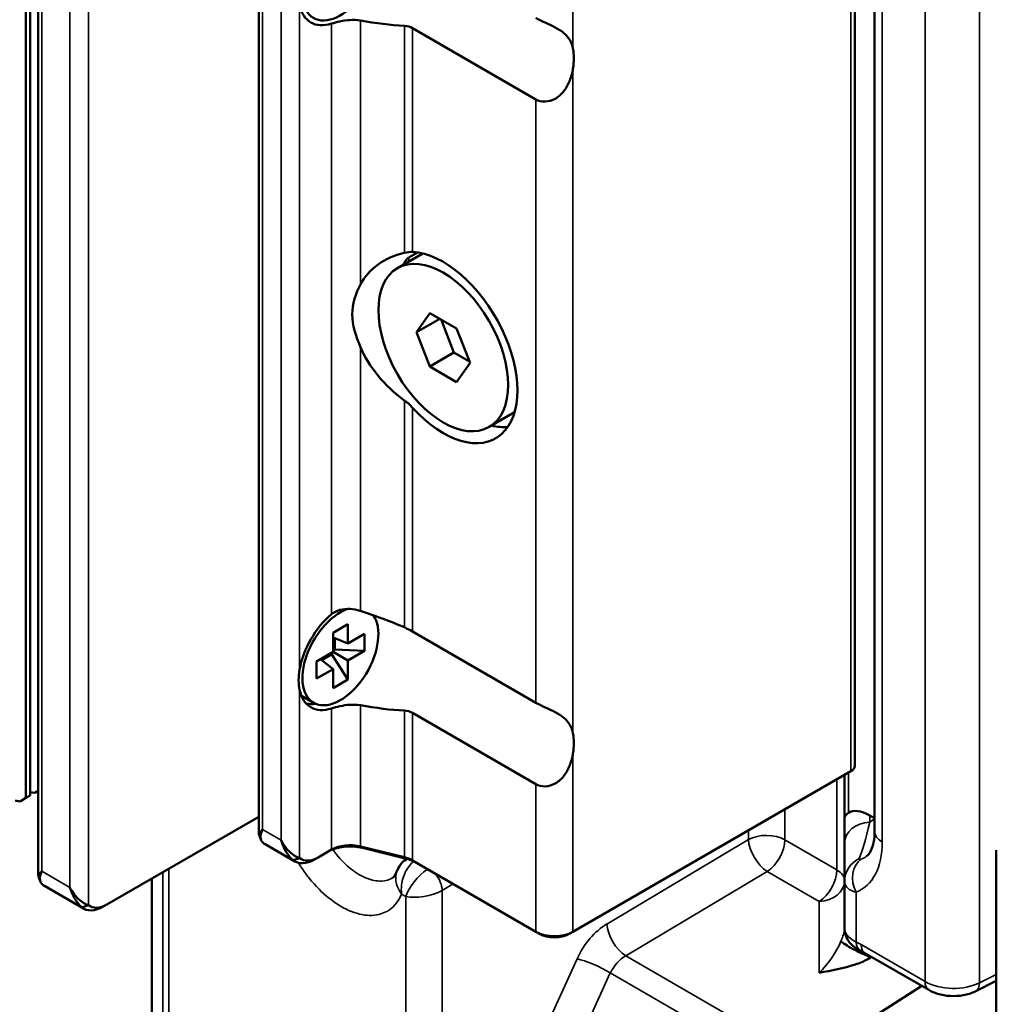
# Model space of a CAD drawing. Header units: millimetres. Extents: x 0 to 5104, y -184 to 1188.
# Tile 128 of 221: x 1298 to 1323, y 478 to 503. Entities that reach past the tile are written whole.
import ezdxf

# ---------------------------------------------------------------- set-up
doc = ezdxf.new("R2010")
doc.units = ezdxf.units.MM
doc.header["$LTSCALE"] = 2
doc.layers.add('Sichtbar (ISO)', color=7, linetype='Continuous', lineweight=50)
doc.layers.add('Sichtbar schmal (ISO)', color=7, linetype='Continuous', lineweight=35)

msp = doc.modelspace()

# ---------------------------------------------------------------- linework, layer by layer
at = {"layer": 'Sichtbar (ISO)'}
for p, q in [((1319.588, 484.303), (1319.588, 511.141)), ((1320.094, 482.639), (1320.094, 509.542)), ((1298.502, 483.487), (1298.502, 508.853)), ((1298.607, 483.547), (1298.607, 508.913)), ((1304.425, 482.564), (1304.425, 508.66)), ((1298.81, 481.506), (1298.81, 505.968)), ((1308.337, 503.07), (1311.476, 501.257)), ((1308.598, 497.338), (1307.952, 496.966)), ((1308.464, 497.365), (1308.247, 497.239)), ((1308.439, 495.338), (1308.779, 495.822)), ((1308.439, 495.338), (1309.028, 495.678)), ((1308.779, 495.822), (1309.459, 495.429)), ((1309.065, 495.657), (1309.392, 494.815)), ((1309.459, 495.429), (1309.8, 494.552)), ((1308.779, 494.461), (1308.439, 495.338)), ((1308.779, 494.461), (1309.392, 494.815)), ((1309.392, 494.815), (1309.786, 494.587)), ((1309.459, 494.068), (1308.779, 494.461)), ((1309.8, 494.552), (1309.459, 494.068)), ((1310.931, 493.297), (1310.286, 492.924)), ((1306.314, 487.688), (1306.691, 487.906)), ((1306.691, 487.906), (1306.691, 487.42)), ((1306.314, 487.202), (1306.314, 487.688)), ((1306.691, 487.42), (1307.112, 487.663)), ((1307.112, 487.663), (1307.112, 487.227)), ((1311.476, 485.911), (1308.337, 487.723)), ((1306.314, 487.568), (1306.691, 487.42)), ((1306.358, 487.266), (1306.358, 487.55)), ((1305.893, 486.959), (1306.314, 487.202)), ((1306.281, 487.183), (1306.281, 487.133)), ((1306.314, 487.24), (1306.358, 487.266)), ((1306.691, 486.984), (1306.314, 487.202)), ((1307.112, 487.227), (1306.358, 487.266)), ((1307.112, 487.227), (1306.691, 486.984)), ((1305.893, 486.524), (1305.893, 486.959)), ((1305.997, 487.019), (1306.314, 486.767)), ((1306.281, 487.133), (1306.034, 486.99)), ((1306.691, 486.498), (1306.281, 487.133)), ((1306.691, 486.984), (1306.691, 486.498)), ((1306.314, 486.767), (1305.893, 486.524)), ((1306.314, 486.281), (1306.314, 486.767)), ((1306.691, 486.498), (1306.314, 486.281)), ((1305.51, 486.088), (1305.819, 485.91)), ((1308.337, 485.651), (1311.476, 483.839)), ((1319.49, 484.167), (1312.419, 480.085)), ((1319.329, 482.97), (1319.329, 484.074)), ((1298.731, 483.619), (1298.607, 483.638)), ((1298.731, 483.619), (1298.81, 483.665)), ((1298.354, 483.401), (1298.229, 483.42)), ((1298.354, 483.401), (1298.502, 483.487)), ((1298.502, 483.487), (1298.607, 483.547)), ((1300.563, 480.779), (1304.425, 483.009)), ((1319.329, 482.34), (1319.329, 482.97)), ((1320.094, 482.97), (1319.971, 483.041)), ((1305.342, 481.873), (1304.588, 482.308)), ((1305.937, 481.977), (1306.277, 482.173)), ((1307.011, 482.255), (1308.129, 481.979)), ((1308.181, 481.94), (1307.064, 482.217)), ((1319.329, 481.361), (1319.329, 482.34)), ((1323.191, 481.722), (1323.191, 482.158)), ((1305.465, 481.96), (1305.298, 481.903)), ((1305.937, 481.977), (1305.842, 481.922)), ((1308.189, 481.934), (1308.194, 481.937)), ((1308.337, 481.897), (1311.476, 480.085)), ((1323.191, 481.722), (1323.191, 471.086)), ((1301.702, 452.405), (1301.702, 481.437)), ((1299.968, 480.675), (1298.974, 481.249)), ((1319.329, 480.169), (1319.329, 481.361)), ((1299.924, 480.705), (1300.091, 480.762)), ((1300.468, 480.725), (1300.563, 480.779)), ((1319.329, 480.14), (1319.329, 480.169)), ((1311.476, 480.085), (1311.57, 480.03)), ((1312.419, 480.085), (1312.325, 480.03)), ((1319.846, 479.543), (1321.473, 478.603)), ((1319.921, 479.389), (1320.015, 479.445)), ((1321.295, 478.706), (1318.846, 477.144)), ((1322.656, 478.568), (1323.191, 478.835))]:
    msp.add_line(p, q, dxfattribs=at)
for centre, major_axis, ratio, start_param, end_param in [((1306.502, 504.512), (0.683, 1.184), 0.57735, 0.59037, 6.025369), ((1306.502, 504.512), (-0.75, -1.299), 0.57735, 5.708998, 6.854947), ((1306.267, 504.648), (-3.699, 1.019), 0.308859, 1.857698, 2.181069), ((1311.382, 501.695), (-0.75, -1.299), 0.57735, 2.144984, 2.567405), ((1309.468, 495.146), (2.421, -1.467), 0.717262, 2.512987, 3.176847), ((1309.119, 494.945), (-1.333, 2.309), 0.57735, 1.928656, 5.925325), ((1309.468, 495.146), (2.421, -1.467), 0.717262, 3.926206, 4.590066), ((1309.826, 495.353), (1.333, -2.309), 0.57735, 5.777825, 6.01481), ((1306.502, 487.093), (0.683, 1.184), 0.57735, 0.59037, 6.025369), ((1306.502, 487.093), (-0.75, -1.299), 0.57735, 4.140627, 5.286576), ((1306.267, 487.229), (-3.699, 1.019), 0.308859, 4.271894, 4.595265), ((1306.502, 487.093), (-0.75, -1.299), 0.57735, 5.708998, 6.854947), ((1306.243, 487.243), (-0.75, -1.299), 0.57735, 0.173721, 0.431848), ((1306.267, 487.229), (-3.699, 1.019), 0.308859, 1.857698, 2.181069), ((1311.382, 484.276), (-0.75, -1.299), 0.57735, 2.144984, 2.567405), ((1319.254, 484.303), (0.333, 0), 0.57735, 5.497787, 6.283185), ((1319.996, 482.481), (0.592, -0.61), 0.502411, 2.085632, 3.071384), ((1305.088, 483.174), (-0.5, -0.866), 0.57735, 6.190947, 6.283185), ((1306.749, 481.792), (-0.8, 0), 0.57735, 4.307497, 5.497787), ((1306.749, 481.901), (0.667, 0), 0.57735, 1.165905, 2.356194), ((1305.842, 482.739), (-0.5, -0.866), 0.57735, 6.190947, 7.068583), ((1305.937, 482.684), (-0.433, -0.751), 0.57735, 6.190947, 7.068583), ((1307.866, 481.625), (0.667, 0), 0.57735, 0.785398, 1.165905), ((1308.428, 481.533), (-0.254, 0.391), 0.57133, 0, 0.000212), ((1307.866, 481.516), (-0.8, 0), 0.57735, 3.926991, 4.307497), ((1299.474, 482.115), (-0.5, -0.866), 0.57735, 6.190947, 6.283185), ((1300.468, 481.541), (-0.5, -0.866), 0.57735, 6.190947, 7.068583), ((1300.563, 481.487), (-0.433, -0.751), 0.57735, 6.190947, 7.068583), ((1311.948, 480.357), (0.667, 0), 0.57735, 3.926991, 5.497787), ((1311.948, 480.248), (-0.533, 0), 0.57735, 0.785398, 2.356194), ((1319.639, 479.654), (-0.415, 0.213), 0.108233, 0.315309, 2.497246), ((1322.448, 478.985), (0.209, -0.417), 0.576647, 6.283167, 6.283185)]:
    msp.add_ellipse(centre, major_axis=major_axis, ratio=ratio, start_param=start_param, end_param=end_param, dxfattribs=at)
msp.add_ellipse((1309.119, 494.945), major_axis=(1.167, -2.021), ratio=0.57735, dxfattribs=at)
for points, knots in [([(1307.011, 503.264), (1307.008, 503.264), (1307.005, 503.265), (1306.92, 503.279), (1306.83, 503.281), (1306.662, 503.271), (1306.573, 503.258), (1306.409, 503.224), (1306.335, 503.204), (1306.277, 503.185)], [0.3476651, 0.3476651, 0.3476651, 0.3476651, 0.3490803, 0.3490803, 0.3871078, 0.3871078, 0.4248221, 0.4248221, 0.4625363, 0.4625363, 0.4625363, 0.4625363]), ([(1312.419, 502.55), (1312.402, 502.629), (1312.376, 502.704), (1312.301, 502.834), (1312.252, 502.891), (1312.128, 502.995), (1312.053, 503.042), (1311.887, 503.129), (1311.797, 503.17), (1311.624, 503.251), (1311.541, 503.292), (1311.476, 503.329)], [0.0467498, 0.0467498, 0.0467498, 0.0467498, 0.0959927, 0.0959927, 0.143989, 0.143989, 0.1919854, 0.1919854, 0.233531, 0.233531, 0.2750767, 0.2750767, 0.2750767, 0.2750767]), ([(1311.476, 501.257), (1311.541, 501.22), (1311.624, 501.199), (1311.797, 501.204), (1311.887, 501.231), (1312.053, 501.322), (1312.128, 501.391), (1312.252, 501.551), (1312.301, 501.642), (1312.376, 501.835), (1312.402, 501.937), (1312.419, 502.037)], [0.82523, 0.82523, 0.82523, 0.82523, 0.8667756, 0.8667756, 0.9083212, 0.9083212, 0.9563176, 0.9563176, 1.0043139, 1.0043139, 1.0535568, 1.0535568, 1.0535568, 1.0535568]), ([(1308.1, 497.051), (1308.11, 497.071), (1308.121, 497.091), (1308.144, 497.129), (1308.16, 497.152), (1308.185, 497.184), (1308.197, 497.198), (1308.216, 497.216), (1308.222, 497.221), (1308.235, 497.231), (1308.241, 497.236), (1308.247, 497.239)], [0.5355883, 0.5355883, 0.5355883, 0.5355883, 0.54656663, 0.54656663, 0.5581632, 0.5581632, 0.56563744, 0.56563744, 0.56937455, 0.56937455, 0.57311167, 0.57311167, 0.57311167, 0.57311167]), ([(1307.011, 496.551), (1306.891, 496.328), (1306.802, 496.053), (1306.802, 495.784), (1306.802, 495.516), (1306.891, 495.24), (1307.011, 494.958)], [-0.1479716, -0.1479716, -0.1479716, -0.1479716, 0, 0, 0, 0.1479716, 0.1479716, 0.1479716, 0.1479716]), ([(1306.277, 488.16), (1306.335, 488.208), (1306.409, 488.247), (1306.573, 488.293), (1306.662, 488.299), (1306.83, 488.29), (1306.92, 488.273), (1307.005, 488.247), (1307.008, 488.246), (1307.011, 488.245)], [0.1595694, 0.1595694, 0.1595694, 0.1595694, 0.1972836, 0.1972836, 0.2349978, 0.2349978, 0.2730253, 0.2730253, 0.2744406, 0.2744406, 0.2744406, 0.2744406]), ([(1305.465, 486.751), (1305.45, 486.656), (1305.44, 486.565), (1305.44, 486.398), (1305.45, 486.314), (1305.465, 486.238)], [0.30939669, 0.30939669, 0.30939669, 0.30939669, 0.35534297, 0.35534297, 0.40128925, 0.40128925, 0.40128925, 0.40128925]), ([(1312.419, 485.132), (1312.402, 485.211), (1312.376, 485.285), (1312.301, 485.415), (1312.252, 485.472), (1312.128, 485.577), (1312.053, 485.623), (1311.887, 485.71), (1311.797, 485.751), (1311.624, 485.832), (1311.541, 485.873), (1311.476, 485.911)], [0.0467498, 0.0467498, 0.0467498, 0.0467498, 0.0959927, 0.0959927, 0.143989, 0.143989, 0.1919854, 0.1919854, 0.233531, 0.233531, 0.2750767, 0.2750767, 0.2750767, 0.2750767]), ([(1307.011, 485.845), (1307.008, 485.846), (1307.005, 485.846), (1306.92, 485.861), (1306.83, 485.863), (1306.662, 485.853), (1306.573, 485.84), (1306.409, 485.806), (1306.335, 485.785), (1306.277, 485.767)], [0.3476651, 0.3476651, 0.3476651, 0.3476651, 0.3490803, 0.3490803, 0.3871078, 0.3871078, 0.4248221, 0.4248221, 0.4625363, 0.4625363, 0.4625363, 0.4625363]), ([(1311.476, 483.839), (1311.541, 483.801), (1311.624, 483.78), (1311.797, 483.785), (1311.887, 483.812), (1312.053, 483.904), (1312.128, 483.972), (1312.252, 484.132), (1312.301, 484.224), (1312.376, 484.417), (1312.402, 484.518), (1312.419, 484.618)], [0.82523, 0.82523, 0.82523, 0.82523, 0.8667756, 0.8667756, 0.9083212, 0.9083212, 0.9563176, 0.9563176, 1.0043139, 1.0043139, 1.0535568, 1.0535568, 1.0535568, 1.0535568]), ([(1319.427, 483.111), (1319.397, 483.089), (1319.373, 483.067), (1319.338, 483.019), (1319.329, 482.994), (1319.329, 482.97)], [-0.0607212, -0.0607212, -0.0607212, -0.0607212, -0.03265084, -0.03265084, 0, 0, 0, 0]), ([(1304.429, 482.552), (1304.426, 482.56), (1304.425, 482.568), (1304.426, 482.573), (1304.43, 482.592), (1304.451, 482.622), (1304.522, 482.684)], [0.3733203, 0.3733203, 0.3733203, 0.3733203, 0.5, 0.5, 0.5, 1, 1, 1, 1]), ([(1304.522, 482.684), (1304.476, 482.583), (1304.47, 482.556), (1304.47, 482.491), (1304.47, 482.426), (1304.493, 482.38), (1304.544, 482.338)], [0, 0, 0, 0, 0.5, 0.5, 0.5, 1, 1, 1, 1]), ([(1319.891, 482.006), (1319.927, 482.031), (1319.969, 482.076), (1320.033, 482.218), (1320.054, 482.282), (1320.085, 482.439), (1320.094, 482.534), (1320.094, 482.639)], [0, 0, 0, 0, 0.1131365, 0.1131365, 0.1755994, 0.1755994, 0.2413187, 0.2413187, 0.2413187, 0.2413187]), ([(1304.994, 482.412), (1305.03, 482.34), (1305.069, 482.281), (1305.106, 482.233), (1305.143, 482.186), (1305.154, 482.172), (1305.205, 482.123), (1305.306, 482.025), (1305.402, 481.976), (1305.465, 481.96)], [0, 0, 0, 0, 0.25, 0.25, 0.25, 0.5, 0.5, 0.5, 1, 1, 1, 1]), ([(1305.298, 481.903), (1305.247, 481.945), (1305.172, 482.035), (1305.126, 482.112), (1305.102, 482.151), (1305.065, 482.225), (1305.052, 482.254), (1305.039, 482.284), (1305.017, 482.335), (1304.994, 482.412)], [0, 0, 0, 0, 0.5, 0.5, 0.5, 0.75, 0.75, 0.75, 1, 1, 1, 1]), ([(1307.932, 481.607), (1307.956, 481.677), (1307.992, 481.744), (1308.076, 481.849), (1308.123, 481.891), (1308.174, 481.924)], [0, 0, 0, 0, 0.03351803, 0.03351803, 0.06129289, 0.06129289, 0.06129289, 0.06129289]), ([(1298.815, 481.494), (1298.811, 481.501), (1298.81, 481.509), (1298.811, 481.514), (1298.815, 481.533), (1298.836, 481.563), (1298.908, 481.625)], [0.3733203, 0.3733203, 0.3733203, 0.3733203, 0.5, 0.5, 0.5, 1, 1, 1, 1]), ([(1298.908, 481.625), (1298.862, 481.524), (1298.855, 481.498), (1298.855, 481.432), (1298.855, 481.367), (1298.879, 481.321), (1298.93, 481.28)], [0, 0, 0, 0, 0.5, 0.5, 0.5, 1, 1, 1, 1]), ([(1299.62, 481.214), (1299.656, 481.142), (1299.695, 481.083), (1299.732, 481.036), (1299.769, 480.988), (1299.78, 480.974), (1299.831, 480.925), (1299.932, 480.828), (1300.028, 480.779), (1300.091, 480.762)], [0, 0, 0, 0, 0.25, 0.25, 0.25, 0.5, 0.5, 0.5, 1, 1, 1, 1]), ([(1299.924, 480.705), (1299.873, 480.747), (1299.798, 480.838), (1299.752, 480.915), (1299.728, 480.953), (1299.691, 481.027), (1299.678, 481.057), (1299.665, 481.086), (1299.643, 481.137), (1299.62, 481.214)], [0, 0, 0, 0, 0.5, 0.5, 0.5, 0.75, 0.75, 0.75, 1, 1, 1, 1]), ([(1319.753, 479.592), (1319.7, 479.617), (1319.651, 479.644), (1319.559, 479.708), (1319.517, 479.745), (1319.451, 479.818), (1319.425, 479.854), (1319.368, 479.954), (1319.343, 480.025), (1319.331, 480.12), (1319.329, 480.145), (1319.329, 480.169)], [0.0000035, 0.0000035, 0.0000035, 0.0000035, 0.0293219, 0.0293219, 0.0574422, 0.0574422, 0.0791576, 0.0791576, 0.1138281, 0.1138281, 0.1252904, 0.1252904, 0.1252904, 0.1252904]), ([(1319.921, 479.389), (1319.827, 479.333), (1319.716, 479.289), (1319.601, 479.251), (1319.313, 479.157), (1318.997, 479.1), (1318.687, 479.04)], [0, 0, 0, 0, 0.284394, 0.284394, 0.284394, 1, 1, 1, 1]), ([(1322.656, 478.568), (1322.563, 478.521), (1322.458, 478.488), (1322.243, 478.45), (1322.13, 478.444), (1321.908, 478.457), (1321.798, 478.476), (1321.617, 478.532), (1321.542, 478.564), (1321.473, 478.603)], [0, 0, 0, 0, 0.0501481, 0.0501481, 0.1001282, 0.1001282, 0.149934, 0.149934, 0.1878166, 0.1878166, 0.1878166, 0.1878166])]:
    msp.add_open_spline(points, degree=3, knots=knots, dxfattribs=at)
for points in [[(1308.337, 503.07), (1308.279, 503.103), (1308.207, 503.123), (1308.129, 503.128)], [(1308.337, 497.378), (1308.279, 497.381), (1308.207, 497.373), (1308.129, 497.354)], [(1308.129, 493.602), (1308.207, 493.544), (1308.279, 493.48), (1308.337, 493.415)], [(1308.129, 487.828), (1308.207, 487.794), (1308.279, 487.757), (1308.337, 487.723)], [(1308.337, 485.651), (1308.279, 485.685), (1308.207, 485.705), (1308.129, 485.709)], [(1304.481, 482.424), (1304.464, 482.467), (1304.446, 482.51), (1304.427, 482.552)], [(1308.174, 481.924), (1308.179, 481.928), (1308.184, 481.931), (1308.189, 481.934)], [(1298.866, 481.365), (1298.85, 481.408), (1298.832, 481.451), (1298.813, 481.493)], [(1307.831, 481.458), (1307.856, 481.472), (1307.895, 481.504), (1307.933, 481.612)], [(1319.846, 479.543), (1319.815, 479.561), (1319.783, 479.577), (1319.753, 479.592)]]:
    msp.add_open_spline(points, degree=3, dxfattribs=at)
at = {"layer": 'Sichtbar schmal (ISO)'}
for p, q in [((1321.377, 478.817), (1321.377, 518.957)), ((1322.766, 517.719), (1322.766, 478.788)), ((1319.49, 511.166), (1319.49, 484.167)), ((1320.29, 509.27), (1320.29, 482.367)), ((1304.522, 508.268), (1304.522, 482.684)), ((1304.994, 482.412), (1304.994, 507.996)), ((1312.419, 507.084), (1312.419, 502.55)), ((1298.908, 505.576), (1298.908, 481.625)), ((1300.091, 505.617), (1300.091, 480.762)), ((1299.62, 481.214), (1299.62, 505.165)), ((1305.465, 503.656), (1305.465, 486.751)), ((1306.277, 488.16), (1306.277, 503.185)), ((1307.011, 503.264), (1307.011, 496.551)), ((1308.129, 497.354), (1308.129, 503.128)), ((1308.337, 503.07), (1308.337, 497.378)), ((1312.419, 502.037), (1312.419, 485.132)), ((1311.476, 485.911), (1311.476, 501.257)), ((1308.247, 497.239), (1308.247, 497.135)), ((1307.011, 494.958), (1307.011, 488.245)), ((1308.129, 487.828), (1308.129, 493.602)), ((1308.337, 493.415), (1308.337, 487.723)), ((1305.465, 486.238), (1305.465, 481.96)), ((1306.277, 482.173), (1306.277, 485.767)), ((1307.011, 485.845), (1307.011, 482.255)), ((1308.129, 481.979), (1308.129, 485.709)), ((1308.337, 485.651), (1308.337, 481.897)), ((1312.419, 484.618), (1312.419, 480.085)), ((1319.134, 481.657), (1319.134, 483.962)), ((1319.427, 484.131), (1319.427, 483.111)), ((1311.476, 480.085), (1311.476, 483.839)), ((1317.81, 483.197), (1317.81, 482.422)), ((1319.971, 483.041), (1319.971, 482.869)), ((1319.971, 482.869), (1320.094, 482.956)), ((1304.522, 482.684), (1304.994, 482.412)), ((1316.883, 482.431), (1316.883, 482.662)), ((1313.282, 480.281), (1316.883, 482.431)), ((1317.81, 482.422), (1319.134, 481.657)), ((1307.011, 482.255), (1307.064, 482.217)), ((1308.129, 481.979), (1308.181, 481.94)), ((1302.141, 481.69), (1302.141, 452.67)), ((1298.908, 481.625), (1299.62, 481.214)), ((1301.982, 452.574), (1301.982, 481.599)), ((1317.363, 481.62), (1313.761, 479.47)), ((1318.687, 480.855), (1317.363, 481.62)), ((1309.374, 481.299), (1309.092, 481.136)), ((1309.092, 481.136), (1309.092, 473.837)), ((1308.166, 480.982), (1308.061, 481.043)), ((1308.166, 473.847), (1308.166, 480.982)), ((1319.622, 481.091), (1319.622, 479.823)), ((1318.687, 479.04), (1318.687, 480.855)), ((1319.75, 479.756), (1321.377, 478.817)), ((1311.483, 477.115), (1312.525, 479.396)), ((1313.761, 479.47), (1317.093, 477.547)), ((1319.977, 479.467), (1319.957, 479.457)), ((1313.37, 479.035), (1312.328, 476.754)), ((1316.763, 477.076), (1313.37, 479.035)), ((1318.791, 479.06), (1318.791, 479.06)), ((1322.766, 478.788), (1323.191, 479))]:
    msp.add_line(p, q, dxfattribs=at)
for centre, major_axis, ratio, start_param, end_param in [((1319.996, 482.34), (-0.667, 0), 0.794556, 4.749405, 6.283185), ((1319.996, 484.527), (0.413, 2.727), 0.100946, 3.482631, 4.074312), ((1320.761, 482.639), (-0.667, 0), 0.57735, 0, 0.785398), ((1317.338, 482.149), (-0.667, 0), 0.57735, 3.926991, 5.462881), ((1317.338, 482.149), (-0.342, 0.572), 0.525889, 0.7783, 2.34727), ((1317.338, 482.149), (-0.333, -0.577), 0.57735, 0.837758, 2.356194), ((1318.402, 483.463), (1.337, -2.316), 0.575771, 6.199248, 7.067214), ((1308.428, 481.533), (-0.254, 0.391), 0.57133, 6.188285, 6.283186), ((1308.432, 481.536), (-0.244, 0.398), 0.554096, 6.256776, 6.283186), ((1319.996, 481.361), (-0.667, 0), 0.975255, 5.173737, 6.283185), ((1320.093, 481.363), (-0.246, 0.619), 0.813606, 0.192053, 1.68913), ((1318.873, 483.735), (0.952, -1.77), 0.574381, 6.216416, 6.350072), ((1308.638, 481.255), (-0.451, -0.507), 0.390246, 4.137512, 5.577865), ((1318.662, 481.385), (-0.333, -0.577), 0.57735, 0.837758, 2.356194), ((1318.662, 481.385), (0.667, 0), 0.57735, 0, 0.785398), ((1308.774, 481.333), (0.233, -0.404), 0.536374, 0.786007, 1.832033), ((1318.662, 481.385), (0.667, 0), 0.794556, 4.749405, 6.283185), ((1308.638, 481.255), (-0.665, -0.137), 0.390246, 0.705321, 2.24121), ((1313.333, 479.222), (0.703, 1.134), 0.597134, 0.856473, 1.780524), ((1313.737, 480), (0.342, -0.572), 0.525889, 3.919893, 5.488863), ((1319.796, 480.14), (-0.467, 0), 0.850079, 0, 0.262753), ((1318.662, 479.571), (0.598, 0.821), 0.358539, 4.291876, 5.29311), ((1319.75, 478.136), (0.992, -1.719), 0.57735, 2.356296, 2.447456), ((1319.952, 480.014), (-0.199, -0.422), 0.627536, 5.447829, 6.283185), ((1320.08, 479.947), (-0.233, -0.404), 0.57735, 5.497787, 6.283185), ((1312.979, 479.115), (0.606, -0.277), 0.166273, 0.949223, 2.491101), ((1313.788, 478.94), (-0.371, -0.555), 0.616056, 4.01943, 4.94348), ((1318.981, 479.374), (-1.006, -0.996), 0.523438, 2.070695, 2.130938), ((1322.084, 479.21), (-1, 0.016), 0.566501, 0.794369, 2.330259), ((1321.707, 479.007), (-0.233, -0.404), 0.57735, 5.497787, 6.28316), ((1322.448, 478.985), (0.209, -0.417), 0.576647, 0, 0.819653)]:
    msp.add_ellipse(centre, major_axis=major_axis, ratio=ratio, start_param=start_param, end_param=end_param, dxfattribs=at)
for points, knots in [([(1306.309, 482.178), (1306.34, 482.135), (1306.372, 482.093), (1306.404, 482.052), (1306.518, 481.91), (1306.645, 481.783), (1306.774, 481.68), (1306.904, 481.578), (1307.039, 481.497), (1307.17, 481.446), (1307.3, 481.394), (1307.429, 481.37), (1307.546, 481.375), (1307.65, 481.379), (1307.748, 481.408), (1307.831, 481.457)], [0.235801, 0.235801, 0.235801, 0.235801, 0.2751839, 0.2751839, 0.2751839, 0.4126655, 0.4126655, 0.4126655, 0.5502016, 0.5502016, 0.5502016, 0.6877869, 0.6877869, 0.6877869, 0.810749, 0.810749, 0.810749, 0.810749]), ([(1319.699, 481.943), (1319.694, 481.933), (1319.696, 481.926), (1319.703, 481.923), (1319.709, 481.921), (1319.72, 481.922), (1319.735, 481.926), (1319.741, 481.928), (1319.748, 481.93), (1319.755, 481.933)], [0, 0, 0, 0, 0.436718, 0.436718, 0.436718, 0.838486, 0.838486, 0.838486, 1, 1, 1, 1]), ([(1308.061, 481.043), (1307.951, 480.786), (1307.768, 480.611), (1307.533, 480.538), (1307.461, 480.515), (1307.385, 480.503), (1307.306, 480.5), (1307.143, 480.494), (1306.963, 480.528), (1306.781, 480.6), (1306.718, 480.625), (1306.655, 480.654), (1306.591, 480.688), (1306.469, 480.753), (1306.346, 480.835), (1306.227, 480.929), (1306.046, 481.072), (1305.868, 481.25), (1305.708, 481.448), (1305.68, 481.483), (1305.653, 481.518), (1305.626, 481.554), (1305.558, 481.644), (1305.493, 481.739), (1305.432, 481.837)], [0, 0, 0, 0, 0.2255553, 0.2255553, 0.2255553, 0.2941924, 0.2941924, 0.2941924, 0.435352, 0.435352, 0.435352, 0.4838711, 0.4838711, 0.4838711, 0.5764782, 0.5764782, 0.5764782, 0.71756, 0.71756, 0.71756, 0.7420363, 0.7420363, 0.7420363, 0.8039316, 0.8039316, 0.8039316, 0.8039316]), ([(1308.061, 481.043), (1308.061, 481.044), (1308.061, 481.046), (1308.061, 481.047), (1308.05, 481.117), (1308.049, 481.193), (1308.057, 481.269), (1308.065, 481.34), (1308.081, 481.412), (1308.104, 481.481), (1308.125, 481.541), (1308.151, 481.6), (1308.183, 481.654), (1308.213, 481.707), (1308.249, 481.756), (1308.287, 481.798), (1308.313, 481.826), (1308.341, 481.852), (1308.37, 481.874)], [0.0000666, 0.0000666, 0.0000666, 0.0000666, 0.0042251, 0.0042251, 0.0042251, 0.2340662, 0.2340662, 0.2340662, 0.4455045, 0.4455045, 0.4455045, 0.6313713, 0.6313713, 0.6313713, 0.811794, 0.811794, 0.811794, 0.9348239, 0.9348239, 0.9348239, 0.9348239]), ([(1308.061, 481.043), (1308.06, 481.044), (1308.06, 481.045), (1308.059, 481.047), (1308.012, 481.109), (1307.975, 481.177), (1307.949, 481.245), (1307.926, 481.307), (1307.912, 481.372), (1307.909, 481.433), (1307.906, 481.488), (1307.912, 481.541), (1307.926, 481.589), (1307.928, 481.596), (1307.929, 481.602), (1307.931, 481.608)], [0.0001061, 0.0001061, 0.0001061, 0.0001061, 0.0042328, 0.0042328, 0.0042328, 0.2342061, 0.2342061, 0.2342061, 0.4453951, 0.4453951, 0.4453951, 0.6310599, 0.6310599, 0.6310599, 0.6542809, 0.6542809, 0.6542809, 0.6542809]), ([(1319.622, 481.091), (1319.593, 481.098), (1319.565, 481.107), (1319.54, 481.117), (1319.406, 481.169), (1319.329, 481.258), (1319.329, 481.361)], [0, 0, 0, 0, 0.159111, 0.159111, 0.159111, 1, 1, 1, 1]), ([(1319.237, 479.842), (1319.255, 479.885), (1319.273, 479.93), (1319.288, 479.973), (1319.292, 479.987), (1319.297, 480), (1319.301, 480.013), (1319.302, 480.017), (1319.304, 480.021), (1319.305, 480.025), (1319.311, 480.045), (1319.316, 480.064), (1319.32, 480.081), (1319.322, 480.088), (1319.324, 480.096), (1319.325, 480.102), (1319.328, 480.118), (1319.329, 480.131), (1319.329, 480.14)], [0, 0, 0, 0, 0.365112, 0.365112, 0.365112, 0.47747, 0.47747, 0.47747, 0.513799, 0.513799, 0.513799, 0.698734, 0.698734, 0.698734, 0.78758, 0.78758, 0.78758, 1, 1, 1, 1]), ([(1319.329, 480.169), (1319.329, 480.149), (1319.332, 480.129), (1319.337, 480.11), (1319.364, 480.006), (1319.466, 479.905), (1319.622, 479.823)], [0, 0, 0, 0, 0.156397, 0.156397, 0.156397, 1, 1, 1, 1])]:
    msp.add_open_spline(points, degree=3, knots=knots, dxfattribs=at)
msp.add_open_spline([(1319.967, 479.473), (1319.964, 479.468), (1319.96, 479.462), (1319.957, 479.457)], degree=3, dxfattribs=at)

doc.saveas('drawing.dxf')
